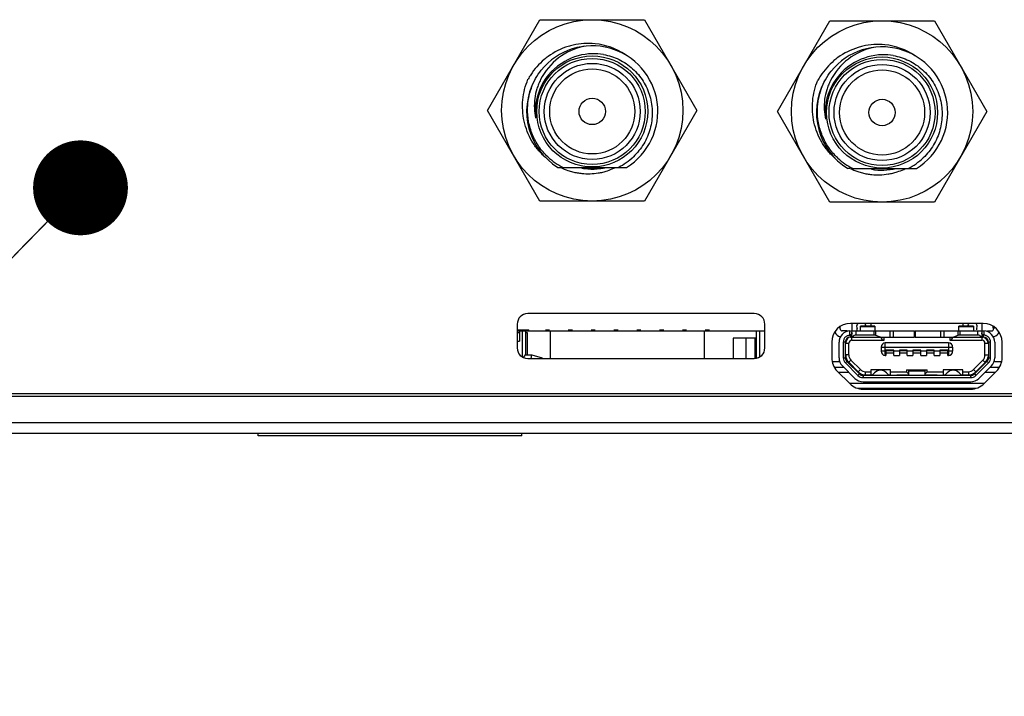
# Model space of a CAD drawing. Header units: inches. Extents: x 0 to 34, y 0 to 22.
# Tile 26 of 55: x 21 to 22.9, y 4.8 to 6.1. Entities that reach past the tile are written whole.
import ezdxf

# ---------------------------------------------------------------- set-up
doc = ezdxf.new("R2010")
doc.units = ezdxf.units.IN
doc.header["$LTSCALE"] = 1.87
doc.header["$MEASUREMENT"] = 0
doc.layers.get('0').update_dxf_attribs({"linetype": 'CONTINUOUS'})
doc.layers.add('DETAIL', color=7, linetype='CONTINUOUS')
doc.styles.get("Standard").update_dxf_attribs({"font": 'txt', "width": 0.8})
doc.dimstyles.get("Standard").update_dxf_attribs({"dimtxt": 0.125, "dimasz": 0.18, "dimexe": 0.125, "dimexo": 0.0625, "dimgap": 0.09, "dimtad": 0, "dimtih": 1, "dimtoh": 1, "dimdec": 3, "dimzin": 4, "dimdsep": 46, "dimtxsty": 'STANDARD', "dimblk": '_FILLED', "dimblk1": '_FILLED', "dimblk2": '_FILLED', "dimcen": 0.09, "dimadec": 0, "dimazin": 0, "dimtol": 1, "dimtp": 0.01, "dimtm": 0.01, "dimtfac": 1, "dimtdec": 3, "dimtofl": 0, "dimtmove": 0, "dimatfit": 3, "dimldrblk": '_FILLED', "dimfxl": 1, "dimtolj": 1, "dimtzin": 4, "dimarcsym": 0})

# ---------------------------------------------------------------- blocks, each defined once
blk = doc.blocks.new('_FILLED')
at = {"color": 0, "linetype": 'BYBLOCK'}
blk.add_solid([(0, 0), (-1, 0.174), (-1, -0.174)], dxfattribs=at)

msp = doc.modelspace()

# ---------------------------------------------------------------- linework, layer by layer
at = {"color": 7, "linetype": 'CONTINUOUS'}
for p, q in [((21.9294, 5.9442), (22.0287, 6.1162)), ((22.0287, 6.1162), (22.2273, 6.1162)), ((22.2273, 6.1162), (22.3266, 5.9442)), ((22.4794, 5.9422), (22.5787, 6.1142)), ((22.5787, 6.1142), (22.7773, 6.1142)), ((22.7773, 6.1142), (22.8766, 5.9422)), ((22.0287, 5.7722), (21.9294, 5.9442)), ((22.3266, 5.9442), (22.2273, 5.7722)), ((22.5787, 5.7702), (22.4794, 5.9422)), ((22.8766, 5.9422), (22.7773, 5.7702)), ((22.0628, 5.836), (22.1932, 5.836)), ((22.1117, 5.834), (22.1443, 5.834)), ((22.6168, 5.834), (22.6128, 5.834)), ((22.6229, 5.834), (22.7432, 5.834)), ((22.2273, 5.7722), (22.0287, 5.7722)), ((22.7773, 5.7702), (22.5787, 5.7702)), ((22.4356, 5.5587), (22.0056, 5.5587)), ((21.9856, 5.5387), (21.9856, 5.4937)), ((22.4556, 5.4937), (22.4556, 5.5387)), ((22.5984, 5.53), (22.5984, 5.5341)), ((22.8701, 5.54), (22.6181, 5.54)), ((22.6209, 5.5083), (22.6211, 5.54)), ((22.6644, 5.5351), (22.6368, 5.5351)), ((22.6368, 5.526), (22.6368, 5.5351)), ((22.6644, 5.5339), (22.6368, 5.5339)), ((22.6565, 5.54), (22.6565, 5.5351)), ((22.6644, 5.5351), (22.6644, 5.526)), ((22.8514, 5.5351), (22.8238, 5.5351)), ((22.8238, 5.526), (22.8238, 5.5351)), ((22.8514, 5.5339), (22.8238, 5.5339)), ((22.8317, 5.5351), (22.8317, 5.54)), ((22.8514, 5.5351), (22.8514, 5.526)), ((22.8671, 5.54), (22.8673, 5.5083)), ((22.8883, 5.535), (22.8886, 5.5282)), ((22.8898, 5.5341), (22.8898, 5.53)), ((21.9856, 5.528), (22.0078, 5.528)), ((21.9856, 5.526), (22.4556, 5.526)), ((21.9897, 5.5221), (21.9856, 5.5221)), ((21.9897, 5.526), (21.9897, 5.5063)), ((21.9956, 5.4764), (21.9956, 5.526)), ((22.0015, 5.526), (22.0015, 5.4808)), ((22.0054, 5.5221), (22.0015, 5.5221)), ((22.0054, 5.4808), (22.0054, 5.5221)), ((22.0078, 5.526), (22.0078, 5.528)), ((22.0393, 5.528), (22.0471, 5.528)), ((22.0491, 5.4737), (22.0491, 5.526)), ((22.0826, 5.528), (22.0904, 5.528)), ((22.1259, 5.528), (22.1337, 5.528)), ((22.1692, 5.528), (22.1771, 5.528)), ((22.2125, 5.528), (22.2204, 5.528)), ((22.2558, 5.528), (22.2637, 5.528)), ((22.2991, 5.528), (22.307, 5.528)), ((22.3404, 5.526), (22.3404, 5.4737)), ((22.3424, 5.528), (22.3503, 5.528)), ((22.3954, 5.5122), (22.3954, 5.4737)), ((22.4393, 5.5122), (22.3954, 5.5122)), ((22.4192, 5.5122), (22.4192, 5.4737)), ((22.437, 5.4737), (22.437, 5.5122)), ((22.4393, 5.526), (22.4393, 5.4737)), ((22.4452, 5.526), (22.4452, 5.4761)), ((22.6116, 5.526), (22.6024, 5.526)), ((22.6171, 5.5181), (22.6171, 5.526)), ((22.6181, 5.526), (22.7396, 5.526)), ((22.6181, 5.5169), (22.6181, 5.5183)), ((22.6181, 5.5142), (22.6181, 5.5169)), ((22.6181, 5.5142), (22.7396, 5.5142)), ((22.6289, 5.5182), (22.6289, 5.526)), ((22.6289, 5.5182), (22.6622, 5.5182)), ((22.6622, 5.526), (22.6622, 5.5182)), ((22.6664, 5.5174), (22.6664, 5.526)), ((22.6749, 5.5142), (22.6664, 5.5174)), ((22.6819, 5.5083), (22.6819, 5.5142)), ((22.6925, 5.526), (22.6925, 5.5142)), ((22.6994, 5.5142), (22.6994, 5.526)), ((22.7396, 5.5142), (22.7396, 5.526)), ((22.7408, 5.526), (22.8701, 5.526)), ((22.7408, 5.526), (22.7408, 5.5142)), ((22.7408, 5.5142), (22.8701, 5.5142)), ((22.7888, 5.526), (22.7888, 5.5142)), ((22.7957, 5.5142), (22.7957, 5.526)), ((22.8063, 5.5142), (22.8063, 5.5083)), ((22.8218, 5.5174), (22.8133, 5.5142)), ((22.8218, 5.526), (22.8218, 5.5174)), ((22.826, 5.5182), (22.826, 5.526)), ((22.826, 5.5182), (22.8593, 5.5182)), ((22.8593, 5.526), (22.8593, 5.5182)), ((22.8701, 5.5183), (22.8701, 5.5156)), ((22.8701, 5.5156), (22.8701, 5.5142)), ((22.8711, 5.526), (22.8711, 5.5181)), ((22.8782, 5.526), (22.8858, 5.526)), ((21.9856, 5.5063), (21.9897, 5.5063)), ((22.5825, 5.5044), (22.5825, 5.475)), ((22.5965, 5.475), (22.5965, 5.5044)), ((22.6083, 5.5044), (22.6043, 5.5044)), ((22.6043, 5.5044), (22.6043, 5.475)), ((22.6083, 5.475), (22.6083, 5.5044)), ((22.6091, 5.5024), (22.615, 5.5024)), ((22.615, 5.4803), (22.615, 5.5024)), ((22.6209, 5.5083), (22.6819, 5.5083)), ((22.6762, 5.4953), (22.812, 5.4953)), ((22.6762, 5.4953), (22.6762, 5.4874)), ((22.8041, 5.5032), (22.6841, 5.5032)), ((22.6841, 5.4796), (22.6841, 5.5032)), ((22.8041, 5.5032), (22.8041, 5.4796)), ((22.8063, 5.5083), (22.8673, 5.5083)), ((22.812, 5.4874), (22.812, 5.4953)), ((22.8732, 5.5024), (22.8791, 5.5024)), ((22.8732, 5.4799), (22.8732, 5.5024)), ((22.8839, 5.5044), (22.8799, 5.5044)), ((22.8799, 5.5044), (22.8799, 5.475)), ((22.8839, 5.475), (22.8839, 5.5044)), ((22.8917, 5.5044), (22.8917, 5.475)), ((22.9057, 5.475), (22.9057, 5.5044)), ((21.9975, 5.4754), (22.0015, 5.4808)), ((22.0015, 5.4808), (22.0133, 5.4808)), ((22.0122, 5.4737), (22.0133, 5.4808)), ((22.0133, 5.4808), (22.033, 5.4748)), ((22.6043, 5.475), (22.6083, 5.475)), ((22.615, 5.4803), (22.6091, 5.4803)), ((22.6854, 5.4874), (22.6762, 5.4874)), ((22.6841, 5.4796), (22.6854, 5.4796)), ((22.7004, 5.4894), (22.6854, 5.4894)), ((22.6854, 5.4894), (22.6854, 5.4796)), ((22.7004, 5.4882), (22.6854, 5.4882)), ((22.6854, 5.4843), (22.7004, 5.4843)), ((22.7004, 5.4796), (22.7004, 5.4894)), ((22.7111, 5.4874), (22.7004, 5.4874)), ((22.7004, 5.4796), (22.7111, 5.4796)), ((22.7259, 5.4894), (22.7111, 5.4894)), ((22.7111, 5.4894), (22.7111, 5.4796)), ((22.7259, 5.4882), (22.7111, 5.4882)), ((22.7111, 5.4843), (22.7259, 5.4843)), ((22.7259, 5.4796), (22.7259, 5.4894)), ((22.7367, 5.4874), (22.7259, 5.4874)), ((22.7259, 5.4796), (22.7367, 5.4796)), ((22.7515, 5.4894), (22.7367, 5.4894)), ((22.7367, 5.4894), (22.7367, 5.4796)), ((22.7515, 5.4882), (22.7367, 5.4882)), ((22.7367, 5.4843), (22.7515, 5.4843)), ((22.7515, 5.4796), (22.7515, 5.4894)), ((22.7622, 5.4874), (22.7515, 5.4874)), ((22.7515, 5.4796), (22.7622, 5.4796)), ((22.7771, 5.4894), (22.7622, 5.4894)), ((22.7622, 5.4894), (22.7622, 5.4796)), ((22.7771, 5.4882), (22.7622, 5.4882)), ((22.7622, 5.4843), (22.7771, 5.4843)), ((22.7771, 5.4796), (22.7771, 5.4894)), ((22.7879, 5.4874), (22.7771, 5.4874)), ((22.7771, 5.4796), (22.7879, 5.4796)), ((22.8027, 5.4894), (22.7879, 5.4894)), ((22.7879, 5.4894), (22.7879, 5.4796)), ((22.8027, 5.4882), (22.7879, 5.4882)), ((22.7879, 5.4843), (22.8027, 5.4843)), ((22.8027, 5.4796), (22.8027, 5.4894)), ((22.812, 5.4874), (22.8027, 5.4874)), ((22.8027, 5.4796), (22.8041, 5.4796)), ((22.8791, 5.4799), (22.8732, 5.4799)), ((22.8799, 5.475), (22.8839, 5.475)), ((22.0056, 5.4737), (22.4356, 5.4737)), ((22.5965, 5.467), (22.5825, 5.467)), ((22.5873, 5.457), (22.6055, 5.457)), ((22.6028, 5.4597), (22.6266, 5.4359)), ((22.6112, 5.468), (22.6084, 5.4652)), ((22.6321, 5.4415), (22.6084, 5.4652)), ((22.6349, 5.4443), (22.6112, 5.468)), ((22.6148, 5.4664), (22.619, 5.4706)), ((22.6329, 5.4483), (22.6148, 5.4664)), ((22.619, 5.4706), (22.6371, 5.4525)), ((22.8515, 5.4525), (22.8692, 5.4702)), ((22.877, 5.468), (22.8533, 5.4443)), ((22.8734, 5.466), (22.8557, 5.4483)), ((22.8798, 5.4652), (22.8561, 5.4415)), ((22.8616, 5.4359), (22.8854, 5.4597)), ((22.8692, 5.4702), (22.8734, 5.466)), ((22.8798, 5.4652), (22.877, 5.468)), ((22.8828, 5.457), (22.9009, 5.457)), ((22.9057, 5.467), (22.8917, 5.467)), ((22.5929, 5.4498), (22.6167, 5.426)), ((22.5953, 5.4474), (22.6151, 5.4474)), ((22.6321, 5.4415), (22.6349, 5.4443)), ((22.6371, 5.4525), (22.6329, 5.4483)), ((22.8463, 5.4414), (22.6419, 5.4414)), ((22.6419, 5.4414), (22.6419, 5.4374)), ((22.6419, 5.4374), (22.8463, 5.4374)), ((22.6468, 5.4485), (22.6567, 5.4485)), ((22.6468, 5.4426), (22.6468, 5.4485)), ((22.6468, 5.4426), (22.6595, 5.4426)), ((22.6941, 5.4524), (22.6567, 5.4524)), ((22.6567, 5.4524), (22.6567, 5.4426)), ((22.6639, 5.4465), (22.6601, 5.4426)), ((22.6903, 5.4426), (22.6865, 5.4465)), ((22.6914, 5.4426), (22.6941, 5.4426)), ((22.6941, 5.4426), (22.6941, 5.4524)), ((22.6941, 5.4485), (22.7244, 5.4485)), ((22.7059, 5.4426), (22.7284, 5.4426)), ((22.7244, 5.452), (22.7638, 5.452)), ((22.7244, 5.452), (22.7244, 5.4485)), ((22.7244, 5.4485), (22.7284, 5.4445)), ((22.7284, 5.452), (22.7284, 5.4426)), ((22.7599, 5.4493), (22.7284, 5.4493)), ((22.7599, 5.4426), (22.7599, 5.452)), ((22.7599, 5.4445), (22.7638, 5.4485)), ((22.7599, 5.4426), (22.7823, 5.4426)), ((22.7638, 5.4485), (22.7638, 5.452)), ((22.7638, 5.4485), (22.7941, 5.4485)), ((22.8315, 5.4524), (22.7941, 5.4524)), ((22.7941, 5.4524), (22.7941, 5.4426)), ((22.7941, 5.4426), (22.7968, 5.4426)), ((22.8017, 5.4465), (22.7979, 5.4426)), ((22.8281, 5.4426), (22.8243, 5.4465)), ((22.8287, 5.4426), (22.8418, 5.4426)), ((22.8315, 5.4426), (22.8315, 5.4524)), ((22.8315, 5.4485), (22.8418, 5.4485)), ((22.8418, 5.4485), (22.8418, 5.4426)), ((22.8463, 5.4374), (22.8463, 5.4414)), ((22.8557, 5.4483), (22.8515, 5.4525)), ((22.8533, 5.4443), (22.8561, 5.4415)), ((22.8715, 5.426), (22.8953, 5.4498)), ((22.8731, 5.4474), (22.8929, 5.4474)), ((22.6167, 5.4267), (22.8715, 5.4267)), ((22.6419, 5.4296), (22.8463, 5.4296)), ((20.5068, 5.407), (25.2656, 5.407)), ((20.5068, 5.4021), (25.2656, 5.4021)), ((22.8564, 5.417), (22.6318, 5.417)), ((22.6419, 5.4156), (22.8463, 5.4156)), ((20.3908, 5.3524), (25.3816, 5.3524)), ((20.3908, 5.332), (25.3816, 5.332)), ((21.4942, 5.327), (21.4942, 5.332)), ((21.9942, 5.327), (21.4942, 5.327)), ((21.9942, 5.327), (21.9942, 5.332))]:
    msp.add_line(p, q, dxfattribs=at)
for centre, radius in [((22.128, 5.9442), 0.172), ((22.678, 5.9422), 0.172), ((22.128, 5.9422), 0.1053), ((22.128, 5.9422), 0.1006), ((22.678, 5.9402), 0.1053), ((22.678, 5.9402), 0.1006), ((22.128, 5.9422), 0.0911), ((22.128, 5.9422), 0.0807), ((22.678, 5.9402), 0.0911), ((22.678, 5.9402), 0.0807), ((22.128, 5.9422), 0.025), ((22.678, 5.9402), 0.025)]:
    msp.add_circle(centre, radius, dxfattribs=at)
for centre, radius, start, end in [((22.1369, 5.9485), 0.1198, 101.8057, 153.1441), ((22.128, 5.9422), 0.1245, 301.5481, 140.926), ((22.1211, 5.9407), 0.1307, 107.2127, 125.9925), ((22.1206, 5.9422), 0.1292, 103.0002, 107.1832), ((22.1203, 5.9437), 0.1276, 84.1368, 103.0289), ((22.1207, 5.9468), 0.1245, 55.9376, 84.1762), ((22.6869, 5.9465), 0.1198, 101.8057, 153.1441), ((22.678, 5.9402), 0.1245, 301.5481, 140.926), ((22.6711, 5.9387), 0.1307, 107.2127, 125.9925), ((22.6706, 5.9402), 0.1292, 103.0002, 107.1832), ((22.6703, 5.9417), 0.1276, 84.1368, 103.0289), ((22.6707, 5.9448), 0.1245, 55.9455, 84.1761), ((22.1229, 5.9384), 0.1336, 130.1489, 146.7478), ((22.128, 5.9422), 0.108, 118.7874, 186.7978), ((22.122, 5.9394), 0.1323, 125.9648, 130.1265), ((22.1305, 5.9437), 0.108, 91.3408, 120.3429), ((22.1306, 5.9407), 0.1109, 80.3458, 91.3295), ((22.6729, 5.9364), 0.1336, 130.1489, 146.7478), ((22.672, 5.9374), 0.1323, 125.9648, 130.1265), ((22.6805, 5.9417), 0.108, 91.3408, 120.3429), ((22.6806, 5.9387), 0.1109, 80.3458, 91.3295), ((22.678, 5.9402), 0.108, 118.7874, 186.7978), ((22.128, 5.9422), 0.1245, 151.5014, 238.4518), ((22.1241, 5.9376), 0.135, 146.727, 150.8642), ((22.678, 5.9402), 0.1245, 151.5014, 238.4518), ((22.6741, 5.9356), 0.135, 146.727, 150.8642), ((22.1255, 5.9437), 0.1199, 227.011, 243.9587), ((22.1255, 5.9407), 0.1168, 296.3655, 313.7217), ((22.6755, 5.9417), 0.1199, 227.011, 243.9587), ((22.6755, 5.9387), 0.1168, 296.3655, 313.7217), ((22.121, 5.9472), 0.1233, 244.3507, 251.561), ((22.1207, 5.9464), 0.1225, 251.5684, 255.8107), ((22.128, 5.9442), 0.1114, 259.6967, 283.907), ((22.1206, 5.9422), 0.1182, 283.5115, 287.7914), ((22.1208, 5.9415), 0.1175, 287.7925, 294.2167), ((22.1211, 5.9409), 0.1169, 294.2228, 296.368), ((22.671, 5.9452), 0.1233, 244.3507, 251.561), ((22.678, 5.9422), 0.1114, 259.6967, 283.907), ((22.6708, 5.9395), 0.1175, 287.7925, 294.2167), ((22.6711, 5.9389), 0.1169, 294.2228, 296.368), ((22.1205, 5.9458), 0.1219, 255.8121, 260.0579), ((22.1204, 5.9453), 0.1213, 260.0593, 264.3114), ((22.1203, 5.944), 0.12, 264.2933, 279.2175), ((22.1205, 5.9427), 0.1188, 279.2374, 283.51), ((22.6707, 5.9444), 0.1225, 251.5684, 255.8107), ((22.6705, 5.9438), 0.1219, 255.8121, 260.0579), ((22.6704, 5.9433), 0.1213, 260.0593, 264.3114), ((22.6703, 5.942), 0.12, 264.2933, 279.2175), ((22.6705, 5.9407), 0.1188, 279.2374, 283.51), ((22.6706, 5.9402), 0.1182, 283.5115, 287.7914), ((22.0056, 5.5387), 0.02, 90, 180), ((22.4356, 5.5387), 0.02, 0, 90), ((22.6181, 5.5044), 0.0357, 90, 180), ((22.6376, 5.5339), 0.00787, 141.427, 205.5787), ((22.64, 5.5339), 0.00787, 8.6336, 39.9011), ((22.8482, 5.5339), 0.00787, 141.427, 171.3728), ((22.8506, 5.5339), 0.00787, 341.4429, 39.9011), ((22.8652, 5.528), 0.00787, 154.4213, 180), ((22.8701, 5.5044), 0.0357, 0, 90), ((22.6024, 5.53), 0.0157, 204.3233, 257.7527), ((22.6181, 5.5044), 0.0217, 92.6053, 180), ((22.6024, 5.53), 0.00394, 180, 270), ((22.6181, 5.5044), 0.0138, 131.7217, 180.0004), ((22.6181, 5.5044), 0.00984, 90, 180), ((22.623, 5.528), 0.00787, 345.5166, 18.5571), ((22.6819, 5.5142), 0.00591, 180.0012, 269.9999), ((22.8063, 5.5142), 0.00591, 269.9999, 0.0013), ((22.8701, 5.5044), 0.00984, 0, 90), ((22.8701, 5.5044), 0.0217, 0, 87.3947), ((22.8673, 5.5024), 0.0118, 0, 63.751), ((22.8701, 5.5044), 0.0138, 359.9994, 48.4959), ((22.8858, 5.53), 0.00394, 270, 360), ((22.8858, 5.53), 0.0157, 287.7219, 335.6647), ((22.0056, 5.4937), 0.02, 180, 270), ((22.4356, 5.4937), 0.02, 270, 360), ((22.6209, 5.5024), 0.0118, 127.5017, 172.4989), ((22.6209, 5.5024), 0.00591, 90, 180), ((22.6841, 5.4953), 0.00787, 90, 180), ((22.8041, 5.4953), 0.00787, 0, 90), ((22.8673, 5.5024), 0.00591, 0, 90), ((22.6181, 5.475), 0.0357, 180, 225), ((22.6181, 5.475), 0.0217, 180, 225), ((22.6181, 5.475), 0.0138, 180, 225), ((22.6181, 5.475), 0.00984, 180, 225), ((22.6287, 5.4803), 0.0197, 180, 225), ((22.6287, 5.4803), 0.0138, 180, 225), ((22.6841, 5.4874), 0.00787, 180, 270), ((22.8041, 5.4874), 0.00787, 270, 360), ((22.8595, 5.4799), 0.0138, 315, 360), ((22.8595, 5.4799), 0.0197, 315, 353.5708), ((22.8701, 5.475), 0.00984, 315, 360), ((22.8701, 5.475), 0.0138, 315, 360), ((22.8701, 5.475), 0.0217, 315, 360), ((22.8701, 5.475), 0.0357, 315, 360), ((22.6419, 5.4512), 0.0138, 225, 270), ((22.6468, 5.4622), 0.0197, 225, 270), ((22.6419, 5.4512), 0.00984, 225, 270), ((22.6468, 5.4622), 0.0138, 225, 270), ((22.6752, 5.4355), 0.0157, 44.1773, 135.8227), ((22.7, 5.4504), 0.00984, 233.1302, 240.2051), ((22.813, 5.4355), 0.0157, 44.1773, 135.8227), ((22.8418, 5.4622), 0.0138, 270, 315), ((22.8418, 5.4622), 0.0197, 270, 315), ((22.8463, 5.4512), 0.00984, 270, 315), ((22.8463, 5.4512), 0.0138, 270, 315), ((22.6419, 5.4512), 0.0357, 225, 270), ((22.6419, 5.4512), 0.0217, 225, 270), ((22.8463, 5.4512), 0.0217, 270, 315), ((22.8463, 5.4512), 0.0357, 270, 315)]:
    msp.add_arc(centre, radius, start, end, dxfattribs=at)
for centre, major_axis, start_param, end_param in [((22.6289, 5.5103), (0.00557, 0.00557), 0.785376, 1.832574), ((22.6622, 5.5063), (0.00835, 0.00835), 0.426606, 0.785376), ((22.826, 5.5063), (0.00835, 0.00835), 0.785376, 1.144147), ((22.8593, 5.5103), (0.00557, 0.00557), -0.261821, 0.785376)]:
    msp.add_ellipse(centre, major_axis=major_axis, ratio=0.99998, start_param=start_param, end_param=end_param, dxfattribs=at)
for points, knots in [([(22.1492, 6.0501), (22.1543, 6.0492), (22.1645, 6.0468), (22.179, 6.041), (22.1926, 6.0332), (22.2049, 6.0235), (22.2158, 6.0123), (22.225, 5.9996), (22.2324, 5.9858), (22.2395, 5.9662), (22.2433, 5.9402), (22.2399, 5.9141), (22.2331, 5.8944), (22.2259, 5.8804), (22.217, 5.8676), (22.21, 5.8599), (22.2062, 5.8563)], [0, 0, 0, 0, 0.062533, 0.125066, 0.187598, 0.250131, 0.312666, 0.375203, 0.437742, 0.50028, 0.625058, 0.749837, 0.812376, 0.874917, 0.937459, 1, 1, 1, 1]), ([(22.6992, 6.0481), (22.7043, 6.0472), (22.7145, 6.0448), (22.729, 6.039), (22.7426, 6.0312), (22.7549, 6.0215), (22.7658, 6.0103), (22.775, 5.9976), (22.7824, 5.9838), (22.7895, 5.9642), (22.7933, 5.9382), (22.7899, 5.9121), (22.7831, 5.8924), (22.7759, 5.8784), (22.767, 5.8656), (22.76, 5.8579), (22.7562, 5.8543)], [0, 0, 0, 0, 0.062533, 0.125066, 0.187598, 0.250131, 0.312666, 0.375203, 0.437742, 0.50028, 0.625058, 0.749837, 0.812376, 0.874917, 0.937459, 1, 1, 1, 1]), ([(22.0053, 5.9484), (22.0055, 5.9549), (22.0069, 5.9679), (22.0121, 5.9868), (22.0201, 6.0047), (22.0273, 6.0156), (22.0313, 6.0207)], [0, 0, 0, 0, 0.249993, 0.49999, 0.74999, 1, 1, 1, 1]), ([(22.5553, 5.9464), (22.5555, 5.9529), (22.5569, 5.9659), (22.5621, 5.9848), (22.5701, 6.0027), (22.5773, 6.0136), (22.5813, 6.0187)], [0, 0, 0, 0, 0.249993, 0.49999, 0.74999, 1, 1, 1, 1]), ([(22.0394, 5.8546), (22.0344, 5.8591), (22.0249, 5.8688), (22.0132, 5.8856), (22.0042, 5.9039), (21.9983, 5.9235), (21.9955, 5.9437), (21.9958, 5.9641), (21.9992, 5.9842), (22.0035, 5.9971), (22.0061, 6.0034)], [0, 0, 0, 0, 0.124992, 0.249986, 0.374983, 0.499982, 0.624983, 0.749987, 0.874992, 1, 1, 1, 1]), ([(22.03, 6.0026), (22.0286, 5.9998), (22.026, 5.9941), (22.0218, 5.9822), (22.0184, 5.9669), (22.0177, 5.948), (22.0194, 5.9355), (22.0207, 5.9294)], [0, 0, 0, 0, 0.125203, 0.250367, 0.500344, 0.750203, 1, 1, 1, 1]), ([(22.5895, 5.8526), (22.5844, 5.8571), (22.5749, 5.8668), (22.5632, 5.8836), (22.5542, 5.9019), (22.5483, 5.9215), (22.5455, 5.9417), (22.5458, 5.9621), (22.5492, 5.9822), (22.5535, 5.9951), (22.5561, 6.0014)], [0, 0, 0, 0, 0.124992, 0.249986, 0.374983, 0.499982, 0.624983, 0.749987, 0.874992, 1, 1, 1, 1]), ([(22.58, 6.0006), (22.5786, 5.9978), (22.576, 5.9921), (22.5718, 5.9802), (22.5684, 5.9649), (22.5677, 5.946), (22.5694, 5.9335), (22.5707, 5.9274)], [0, 0, 0, 0, 0.125203, 0.250367, 0.500344, 0.750203, 1, 1, 1, 1]), ([(22.0438, 5.856), (22.0375, 5.8619), (22.0262, 5.875), (22.0138, 5.8978), (22.0065, 5.9226), (22.0051, 5.9399), (22.0053, 5.9484)], [0, 0, 0, 0, 0.249985, 0.499994, 0.749999, 1, 1, 1, 1]), ([(22.5938, 5.854), (22.5875, 5.8599), (22.5762, 5.873), (22.5638, 5.8958), (22.5565, 5.9206), (22.5551, 5.9379), (22.5553, 5.9464)], [0, 0, 0, 0, 0.249985, 0.499994, 0.749999, 1, 1, 1, 1]), ([(22.609, 5.5147), (22.6095, 5.5152), (22.6107, 5.5161), (22.6127, 5.5171), (22.6145, 5.5177), (22.6158, 5.518), (22.6166, 5.5181), (22.6169, 5.5181), (22.6171, 5.5181)], [0, 0, 0, 0, 0.249946, 0.499894, 0.749835, 0.874905, 0.937454, 1, 1, 1, 1]), ([(22.6211, 5.5221), (22.6211, 5.5217), (22.621, 5.5209), (22.6205, 5.52), (22.62, 5.5193), (22.6195, 5.5189), (22.619, 5.5186), (22.6185, 5.5184), (22.6183, 5.5183), (22.6181, 5.5183)], [0, 0, 0, 0, 0.223225, 0.456355, 0.580576, 0.711803, 0.851455, 0.924689, 1, 1, 1, 1]), ([(22.8701, 5.5183), (22.87, 5.5183), (22.8697, 5.5184), (22.8693, 5.5186), (22.8687, 5.5189), (22.8682, 5.5193), (22.8677, 5.52), (22.8673, 5.5209), (22.8671, 5.5217), (22.8671, 5.5221)], [0, 0, 0, 0, 0.075312, 0.148545, 0.288197, 0.419423, 0.543643, 0.776773, 1, 1, 1, 1]), ([(22.8792, 5.5147), (22.8787, 5.5152), (22.8775, 5.5161), (22.8755, 5.5171), (22.8737, 5.5177), (22.8724, 5.518), (22.8716, 5.5181), (22.8713, 5.5181), (22.8711, 5.5181)], [0, 0, 0, 0, 0.249948, 0.499896, 0.749838, 0.874906, 0.937455, 1, 1, 1, 1])]:
    msp.add_open_spline(points, degree=3, knots=knots, dxfattribs=at)

# ---------------------------------------------------------------- leaders
at = {"layer": 'DETAIL', "color": 2, "linetype": 'CONTINUOUS'}
msp.add_leader([(21.1569, 5.7973), (20.2111, 4.8329), (20.0311, 4.8329)], dimstyle='STANDARD', override={"dimtad": 0, "dimldrblk": 'DOT'}, dxfattribs=at)

doc.saveas('drawing.dxf')
